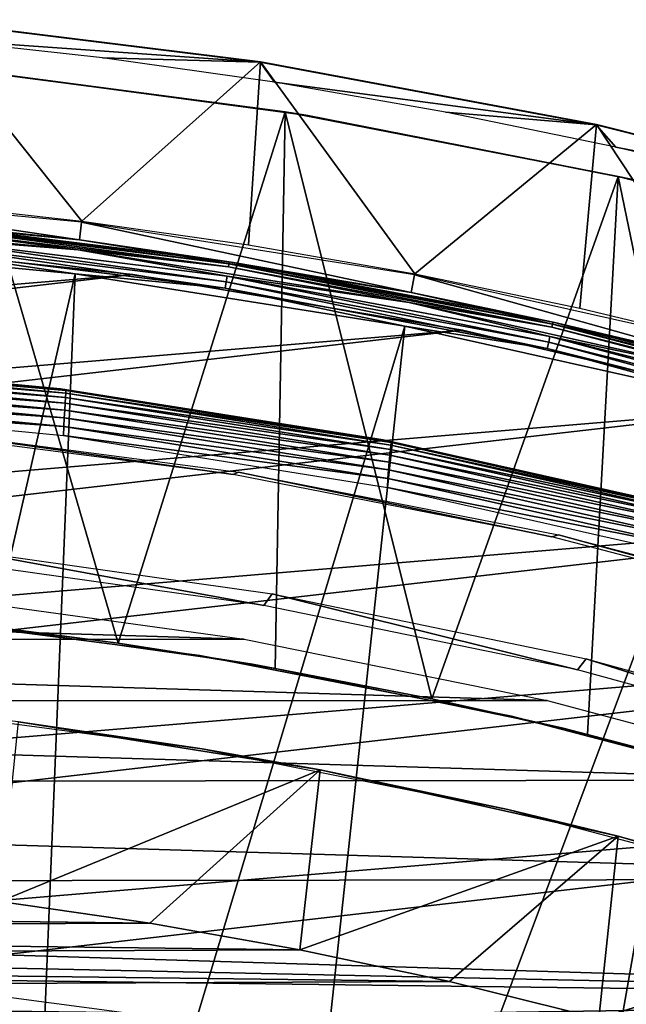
# Model space of a CAD drawing. Header units: millimetres. Extents: x -30.2 to 30.2, y -30.7 to 30.2.
# Tile 59 of 70: x 3.3 to 6.6, y 24.8 to 30.1. Entities that reach past the tile are written whole.
import ezdxf

# ---------------------------------------------------------------- set-up
doc = ezdxf.new("R2010")
doc.units = ezdxf.units.MM
doc.header["$LTSCALE"] = 65.185185
for name, color, linetype in [('1', 7, 'CONTINUOUS'), ('10', 7, 'CONTINUOUS'), ('13', 7, 'CONTINUOUS'), ('15', 7, 'CONTINUOUS'), ('16', 7, 'CONTINUOUS'), ('18', 7, 'CONTINUOUS'), ('20', 7, 'CONTINUOUS'), ('21', 7, 'CONTINUOUS'), ('28', 7, 'CONTINUOUS'), ('30', 7, 'CONTINUOUS'), ('31', 7, 'CONTINUOUS'), ('33', 7, 'CONTINUOUS'), ('35', 7, 'CONTINUOUS'), ('37', 7, 'CONTINUOUS'), ('41', 7, 'CONTINUOUS'), ('42', 7, 'CONTINUOUS'), ('5', 7, 'CONTINUOUS'), ('7', 7, 'CONTINUOUS'), ('9', 7, 'CONTINUOUS')]:
    doc.layers.add(name, color=color, linetype=linetype)

msp = doc.modelspace()

# ---------------------------------------------------------------- linework, layer by layer
at = {"layer": '1', "color": 251, "linetype": 'Continuous', "true_color": 0x4c4c4c}
for points in [[(2.9321, 27.1689, 4.2035), (2.9717, 27.2349, 0.1965), (4.6595, 26.9264, 4.2035), (2.9321, 27.1689, 4.2035)], [(2.9717, 27.2349, 0.1965), (4.7035, 26.9898, 0.1965), (4.6595, 26.9264, 4.2035), (2.9717, 27.2349, 0.1965)], [(4.6595, 26.9264, 4.2035), (4.7035, 26.9898, 0.1965), (6.3683, 26.5742, 4.2035), (4.6595, 26.9264, 4.2035)], [(4.7035, 26.9898, 0.1965), (6.4159, 26.6347, 0.1965), (6.3683, 26.5742, 4.2035), (4.7035, 26.9898, 0.1965)], [(6.3683, 26.5742, 4.2035), (6.4159, 26.6347, 0.1965), (8.0514, 26.1136, 4.2035), (6.3683, 26.5742, 4.2035)], [(6.4159, 26.6347, 0.1965), (8.1021, 26.1711, 0.1965), (8.0514, 26.1136, 4.2035), (6.4159, 26.6347, 0.1965)]]:
    msp.add_3dface(points, dxfattribs=at)
at = {"layer": '10', "color": 251, "linetype": 'Continuous', "true_color": 0x4c4c4c}
for points in [[(3.6533, 28.9186, 5.8165), (1.8302, 29.091, 5.8165), (2.6891, 29.0201, 5.8533), (3.6533, 28.9186, 5.8165)], [(1.8268, 29.0361, 5.9508), (3.6464, 28.8641, 5.9508), (2.6865, 28.9922, 5.9217), (1.8268, 29.0361, 5.9508)], [(2.6865, 28.9922, 5.9217), (4.4662, 28.7718, 5.9217), (2.6881, 29.0093, 5.8888), (2.6865, 28.9922, 5.9217)], [(2.6865, 28.9922, 5.9217), (3.6464, 28.8641, 5.9508), (4.4662, 28.7718, 5.9217), (2.6865, 28.9922, 5.9217)], [(2.6891, 29.0201, 5.8533), (2.6881, 29.0093, 5.8888), (4.4689, 28.7888, 5.8888), (2.6891, 29.0201, 5.8533)], [(2.6881, 29.0093, 5.8888), (4.4662, 28.7718, 5.9217), (4.4689, 28.7888, 5.8888), (2.6881, 29.0093, 5.8888)], [(4.4705, 28.7995, 5.8533), (3.6533, 28.9186, 5.8165), (2.6891, 29.0201, 5.8533), (4.4705, 28.7995, 5.8533)], [(4.4705, 28.7995, 5.8533), (2.6891, 29.0201, 5.8533), (4.4689, 28.7888, 5.8888), (4.4705, 28.7995, 5.8533)], [(5.4619, 28.6322, 5.8165), (3.6533, 28.9186, 5.8165), (4.4705, 28.7995, 5.8533), (5.4619, 28.6322, 5.8165)], [(3.6464, 28.8641, 5.9508), (5.4516, 28.5781, 5.9508), (4.4662, 28.7718, 5.9217), (3.6464, 28.8641, 5.9508)], [(4.4662, 28.7718, 5.9217), (6.229, 28.4423, 5.9217), (4.4689, 28.7888, 5.8888), (4.4662, 28.7718, 5.9217)], [(4.4662, 28.7718, 5.9217), (5.4516, 28.5781, 5.9508), (6.229, 28.4423, 5.9217), (4.4662, 28.7718, 5.9217)], [(4.4705, 28.7995, 5.8533), (4.4689, 28.7888, 5.8888), (6.2326, 28.4591, 5.8888), (4.4705, 28.7995, 5.8533)], [(4.4689, 28.7888, 5.8888), (6.229, 28.4423, 5.9217), (6.2326, 28.4591, 5.8888), (4.4689, 28.7888, 5.8888)], [(6.235, 28.4697, 5.8533), (5.4619, 28.6322, 5.8165), (4.4705, 28.7995, 5.8533), (6.235, 28.4697, 5.8533)], [(6.235, 28.4697, 5.8533), (4.4705, 28.7995, 5.8533), (6.2326, 28.4591, 5.8888), (6.235, 28.4697, 5.8533)], [(7.2489, 28.2327, 5.8165), (5.4619, 28.6322, 5.8165), (6.235, 28.4697, 5.8533), (7.2489, 28.2327, 5.8165)], [(5.4516, 28.5781, 5.9508), (7.2353, 28.1794, 5.9508), (6.229, 28.4423, 5.9217), (5.4516, 28.5781, 5.9508)], [(6.229, 28.4423, 5.9217), (7.9681, 28.0049, 5.9217), (6.2326, 28.4591, 5.8888), (6.229, 28.4423, 5.9217)], [(6.235, 28.4697, 5.8533), (6.2326, 28.4591, 5.8888), (7.9728, 28.0214, 5.8888), (6.235, 28.4697, 5.8533)], [(6.2326, 28.4591, 5.8888), (7.9681, 28.0049, 5.9217), (7.9728, 28.0214, 5.8888), (6.2326, 28.4591, 5.8888)], [(7.9757, 28.0318, 5.8533), (7.2489, 28.2327, 5.8165), (6.235, 28.4697, 5.8533), (7.9757, 28.0318, 5.8533)], [(7.9757, 28.0318, 5.8533), (6.235, 28.4697, 5.8533), (7.9728, 28.0214, 5.8888), (7.9757, 28.0318, 5.8533)], [(6.229, 28.4423, 5.9217), (7.2353, 28.1794, 5.9508), (7.9681, 28.0049, 5.9217), (6.229, 28.4423, 5.9217)]]:
    msp.add_3dface(points, dxfattribs=at)
at = {"layer": '13', "color": 251, "linetype": 'Continuous', "true_color": 0x4c4c4c}
for points in [[(-4.5749, 26.738, 4.4), (-2.8909, 26.9717, 4.4), (4.5519, 26.7419, 4.4), (-4.5749, 26.738, 4.4)], [(4.5519, 26.7419, 4.4), (-2.8909, 26.9717, 4.4), (2.8791, 26.9728, 4.4), (4.5519, 26.7419, 4.4)], [(-6.2366, 26.4, 4.4), (-4.5749, 26.738, 4.4), (6.2027, 26.4081, 4.4), (-6.2366, 26.4, 4.4)], [(6.2027, 26.4081, 4.4), (-4.5749, 26.738, 4.4), (4.5519, 26.7419, 4.4), (6.2027, 26.4081, 4.4)], [(-7.8777, 25.9579, 4.4), (-6.2366, 26.4, 4.4), (7.8321, 25.9728, 4.4), (-7.8777, 25.9579, 4.4)], [(7.8321, 25.9728, 4.4), (-6.2366, 26.4, 4.4), (6.2027, 26.4081, 4.4), (7.8321, 25.9728, 4.4)], [(-9.4936, 25.4109, 4.4), (-7.8777, 25.9579, 4.4), (9.4384, 25.4329, 4.4), (-9.4936, 25.4109, 4.4)], [(9.4384, 25.4329, 4.4), (-7.8777, 25.9579, 4.4), (7.8321, 25.9728, 4.4), (9.4384, 25.4329, 4.4)], [(11.0243, 24.7832, 4.4), (-9.4936, 25.4109, 4.4), (9.4384, 25.4329, 4.4), (11.0243, 24.7832, 4.4)], [(0.9006, 24.9999, 4.4), (-9.4936, 25.4109, 4.4), (11.0243, 24.7832, 4.4), (0.9006, 24.9999, 4.4)], [(2.5013, 24.8901, 4.4), (0.9006, 24.9999, 4.4), (11.0243, 24.7832, 4.4), (2.5013, 24.8901, 4.4)], [(4.0897, 24.6793, 4.4), (2.5013, 24.8901, 4.4), (11.0243, 24.7832, 4.4), (4.0897, 24.6793, 4.4)], [(12.5936, 24.0237, 4.4), (4.0897, 24.6793, 4.4), (11.0243, 24.7832, 4.4), (12.5936, 24.0237, 4.4)]]:
    msp.add_3dface(points, dxfattribs=at)
at = {"layer": '15', "color": 4, "linetype": 'Continuous'}
for points in [[(4.4912, 27.6392, -122.6017), (2.7362, 27.8677, -122.6017), (2.7606, 27.8838, -120.4956), (4.4912, 27.6392, -122.6017)], [(4.5213, 27.6529, -120.4956), (4.4912, 27.6392, -122.6017), (2.7606, 27.8838, -120.4956), (4.5213, 27.6529, -120.4956)], [(6.2282, 27.3003, -122.6017), (4.4912, 27.6392, -122.6017), (4.5213, 27.6529, -120.4956), (6.2282, 27.3003, -122.6017)], [(6.2638, 27.311, -120.4956), (6.2282, 27.3003, -122.6017), (4.5213, 27.6529, -120.4956), (6.2638, 27.311, -120.4956)], [(7.9403, 26.8523, -122.6017), (6.2282, 27.3003, -122.6017), (6.2638, 27.311, -120.4956), (7.9403, 26.8523, -122.6017)], [(7.9811, 26.8594, -120.4956), (7.9403, 26.8523, -122.6017), (6.2638, 27.311, -120.4956), (7.9811, 26.8594, -120.4956)]]:
    msp.add_3dface(points, dxfattribs=at)
at = {"layer": '16', "color": 4, "linetype": 'Continuous'}
for points in [[(2.7528, 29.1218, -0.1983), (3.6662, 29.021, -0.1983), (2.791, 30.1193, -119.7983), (2.7528, 29.1218, -0.1983)], [(2.791, 30.1193, -119.7983), (3.6662, 29.021, -0.1983), (4.6398, 29.8903, -119.7983), (2.791, 30.1193, -119.7983)], [(3.6662, 29.021, -0.1983), (4.576, 28.8915, -0.1983), (4.6398, 29.8903, -119.7983), (3.6662, 29.021, -0.1983)], [(4.576, 28.8915, -0.1983), (5.4812, 28.7335, -0.1983), (4.6398, 29.8903, -119.7983), (4.576, 28.8915, -0.1983)], [(4.6398, 29.8903, -119.7983), (5.4812, 28.7335, -0.1983), (6.4711, 29.548, -119.7983), (4.6398, 29.8903, -119.7983)], [(5.4812, 28.7335, -0.1983), (6.3811, 28.5472, -0.1983), (6.4711, 29.548, -119.7983), (5.4812, 28.7335, -0.1983)], [(6.3811, 28.5472, -0.1983), (7.2746, 28.3327, -0.1983), (6.4711, 29.548, -119.7983), (6.3811, 28.5472, -0.1983)], [(6.4711, 29.548, -119.7983), (7.2746, 28.3327, -0.1983), (8.2778, 29.0936, -119.7983), (6.4711, 29.548, -119.7983)]]:
    msp.add_3dface(points, dxfattribs=at)
at = {"layer": '18', "color": 4, "linetype": 'Continuous'}
for points in [[(4.9656, 26.0306, -120), (3.2222, 25.3122, -2), (3.3213, 26.291, -120), (4.9656, 26.0306, -120)], [(4.0377, 25.1946, -2), (3.2222, 25.3122, -2), (4.9656, 26.0306, -120), (4.0377, 25.1946, -2)], [(4.8545, 25.0487, -2), (4.0377, 25.1946, -2), (4.9656, 26.0306, -120), (4.8545, 25.0487, -2)], [(6.5903, 25.6675, -120), (4.8545, 25.0487, -2), (4.9656, 26.0306, -120), (6.5903, 25.6675, -120)], [(5.6711, 24.875, -2), (4.8545, 25.0487, -2), (6.5903, 25.6675, -120), (5.6711, 24.875, -2)], [(6.4847, 24.6744, -2), (5.6711, 24.875, -2), (6.5903, 25.6675, -120), (6.4847, 24.6744, -2)], [(8.189, 25.203, -120), (6.4847, 24.6744, -2), (6.5903, 25.6675, -120), (8.189, 25.203, -120)], [(7.2929, 24.4476, -2), (6.4847, 24.6744, -2), (8.189, 25.203, -120), (7.2929, 24.4476, -2)]]:
    msp.add_3dface(points, dxfattribs=at)
at = {"layer": '20', "color": 4, "linetype": 'Continuous'}
for points in [[(-4.241, 25.1611, -2), (-3.4261, 25.2854, -2), (4.0377, 25.1946, -2), (-4.241, 25.1611, -2)], [(-3.4261, 25.2854, -2), (3.2222, 25.3122, -2), (4.0377, 25.1946, -2), (-3.4261, 25.2854, -2)], [(-4.241, 25.1611, -2), (4.0377, 25.1946, -2), (4.8545, 25.0487, -2), (-4.241, 25.1611, -2)], [(-5.0574, 25.0081, -2), (-4.241, 25.1611, -2), (4.8545, 25.0487, -2), (-5.0574, 25.0081, -2)], [(-5.0574, 25.0081, -2), (4.8545, 25.0487, -2), (5.6711, 24.875, -2), (-5.0574, 25.0081, -2)], [(-5.8736, 24.8272, -2), (-5.0574, 25.0081, -2), (5.6711, 24.875, -2), (-5.8736, 24.8272, -2)], [(-5.8736, 24.8272, -2), (5.6711, 24.875, -2), (6.4847, 24.6744, -2), (-5.8736, 24.8272, -2)], [(-6.6869, 24.6193, -2), (-5.8736, 24.8272, -2), (6.4847, 24.6744, -2), (-6.6869, 24.6193, -2)]]:
    msp.add_3dface(points, dxfattribs=at)
at = {"layer": '21', "color": 4, "linetype": 'Continuous'}
for points in [[(4.3232, 26.145, -122.8), (3.3213, 26.291, -120), (2.6426, 26.3679, -122.8), (4.3232, 26.145, -122.8)], [(4.9656, 26.0306, -120), (3.3213, 26.291, -120), (4.3232, 26.145, -122.8), (4.9656, 26.0306, -120)], [(5.9888, 25.8144, -122.8), (4.9656, 26.0306, -120), (4.3232, 26.145, -122.8), (5.9888, 25.8144, -122.8)], [(6.5903, 25.6675, -120), (4.9656, 26.0306, -120), (5.9888, 25.8144, -122.8), (6.5903, 25.6675, -120)], [(7.6311, 25.3775, -122.8), (6.5903, 25.6675, -120), (5.9888, 25.8144, -122.8), (7.6311, 25.3775, -122.8)], [(8.189, 25.203, -120), (6.5903, 25.6675, -120), (7.6311, 25.3775, -122.8), (8.189, 25.203, -120)]]:
    msp.add_3dface(points, dxfattribs=at)
at = {"layer": '28', "color": 251, "linetype": 'Continuous', "true_color": 0x4c4c4c}
for points in [[(4.6396, 29.8885, -120.2035), (2.8373, 30.0158, -125.7544), (2.7908, 30.1174, -120.2035), (4.6396, 29.8885, -120.2035)], [(3.7787, 29.9118, -125.7544), (2.8373, 30.0158, -125.7544), (4.6396, 29.8885, -120.2035), (3.7787, 29.9118, -125.7544)], [(4.7164, 29.7784, -125.7544), (3.7787, 29.9118, -125.7544), (4.6396, 29.8885, -120.2035), (4.7164, 29.7784, -125.7544)], [(6.4707, 29.5462, -120.2035), (4.7164, 29.7784, -125.7544), (4.6396, 29.8885, -120.2035), (6.4707, 29.5462, -120.2035)], [(5.6495, 29.6155, -125.7544), (4.7164, 29.7784, -125.7544), (6.4707, 29.5462, -120.2035), (5.6495, 29.6155, -125.7544)], [(6.5769, 29.4235, -125.7544), (5.6495, 29.6155, -125.7544), (6.4707, 29.5462, -120.2035), (6.5769, 29.4235, -125.7544)], [(8.2773, 29.0918, -120.2035), (6.5769, 29.4235, -125.7544), (6.4707, 29.5462, -120.2035), (8.2773, 29.0918, -120.2035)], [(7.4979, 29.2024, -125.7544), (6.5769, 29.4235, -125.7544), (8.2773, 29.0918, -120.2035), (7.4979, 29.2024, -125.7544)]]:
    msp.add_3dface(points, dxfattribs=at)
at = {"layer": '30', "color": 251, "linetype": 'Continuous', "true_color": 0x4c4c4c}
for points in [[(1.7789, 28.2748, -123.9544), (1.7935, 28.2684, -124.0022), (3.5508, 28.1073, -123.9544), (1.7789, 28.2748, -123.9544)], [(1.7931, 28.2537, -124.0485), (1.7925, 28.2303, -124.091), (3.579, 28.0834, -124.0485), (1.7931, 28.2537, -124.0485)], [(1.7935, 28.2684, -124.0022), (1.7931, 28.2537, -124.0485), (3.5799, 28.0981, -124.0022), (1.7935, 28.2684, -124.0022)], [(1.7931, 28.2537, -124.0485), (3.579, 28.0834, -124.0485), (3.5799, 28.0981, -124.0022), (1.7931, 28.2537, -124.0485)], [(1.7935, 28.2684, -124.0022), (3.5799, 28.0981, -124.0022), (3.5508, 28.1073, -123.9544), (1.7935, 28.2684, -124.0022)], [(1.7916, 28.1992, -124.1282), (1.7905, 28.1615, -124.1587), (3.5759, 28.0289, -124.1282), (1.7916, 28.1992, -124.1282)], [(1.7925, 28.2303, -124.091), (1.7916, 28.1992, -124.1282), (3.5777, 28.06, -124.091), (1.7925, 28.2303, -124.091)], [(1.7916, 28.1992, -124.1282), (3.5759, 28.0289, -124.1282), (3.5777, 28.06, -124.091), (1.7916, 28.1992, -124.1282)], [(1.7925, 28.2303, -124.091), (3.5777, 28.06, -124.091), (3.579, 28.0834, -124.0485), (1.7925, 28.2303, -124.091)], [(1.7905, 28.1615, -124.1587), (1.7893, 28.1186, -124.1814), (3.5738, 27.9911, -124.1587), (1.7905, 28.1615, -124.1587)], [(1.7905, 28.1615, -124.1587), (3.5738, 27.9911, -124.1587), (3.5759, 28.0289, -124.1282), (1.7905, 28.1615, -124.1587)], [(1.7893, 28.1186, -124.1814), (1.788, 28.0721, -124.1953), (3.5714, 27.9482, -124.1814), (1.7893, 28.1186, -124.1814)], [(1.7893, 28.1186, -124.1814), (3.5714, 27.9482, -124.1814), (3.5738, 27.9911, -124.1587), (1.7893, 28.1186, -124.1814)], [(3.5508, 28.1073, -123.9544), (3.5799, 28.0981, -124.0022), (5.3086, 27.8289, -123.9544), (3.5508, 28.1073, -123.9544)], [(3.579, 28.0834, -124.0485), (3.5777, 28.06, -124.091), (5.3506, 27.8003, -124.0485), (3.579, 28.0834, -124.0485)], [(3.5799, 28.0981, -124.0022), (3.579, 28.0834, -124.0485), (5.3519, 27.815, -124.0022), (3.5799, 28.0981, -124.0022)], [(3.579, 28.0834, -124.0485), (5.3506, 27.8003, -124.0485), (5.3519, 27.815, -124.0022), (3.579, 28.0834, -124.0485)], [(3.5799, 28.0981, -124.0022), (5.3519, 27.815, -124.0022), (5.3086, 27.8289, -123.9544), (3.5799, 28.0981, -124.0022)], [(3.5688, 27.9017, -124.1953), (1.788, 28.0721, -124.1953), (1.7879, 28.0238, -124.2), (3.5688, 27.9017, -124.1953)], [(3.5677, 27.8532, -124.2), (3.5688, 27.9017, -124.1953), (1.7879, 28.0238, -124.2), (3.5677, 27.8532, -124.2)], [(1.788, 28.0721, -124.1953), (3.5688, 27.9017, -124.1953), (3.5714, 27.9482, -124.1814), (1.788, 28.0721, -124.1953)], [(3.5759, 28.0289, -124.1282), (3.5738, 27.9911, -124.1587), (5.3459, 27.7457, -124.1282), (3.5759, 28.0289, -124.1282)], [(3.5777, 28.06, -124.091), (3.5759, 28.0289, -124.1282), (5.3486, 27.7769, -124.091), (3.5777, 28.06, -124.091)], [(3.5759, 28.0289, -124.1282), (5.3459, 27.7457, -124.1282), (5.3486, 27.7769, -124.091), (3.5759, 28.0289, -124.1282)], [(3.5777, 28.06, -124.091), (5.3486, 27.7769, -124.091), (5.3506, 27.8003, -124.0485), (3.5777, 28.06, -124.091)], [(3.5738, 27.9911, -124.1587), (3.5714, 27.9482, -124.1814), (5.3427, 27.7079, -124.1587), (3.5738, 27.9911, -124.1587)], [(3.5738, 27.9911, -124.1587), (5.3427, 27.7079, -124.1587), (5.3459, 27.7457, -124.1282), (3.5738, 27.9911, -124.1587)], [(3.5714, 27.9482, -124.1814), (3.5688, 27.9017, -124.1953), (5.3391, 27.665, -124.1814), (3.5714, 27.9482, -124.1814)], [(3.5714, 27.9482, -124.1814), (5.3391, 27.665, -124.1814), (5.3427, 27.7079, -124.1587), (3.5714, 27.9482, -124.1814)], [(5.3352, 27.6184, -124.1953), (3.5688, 27.9017, -124.1953), (3.5677, 27.8532, -124.2), (5.3352, 27.6184, -124.1953)], [(3.5688, 27.9017, -124.1953), (5.3352, 27.6184, -124.1953), (5.3391, 27.665, -124.1814), (3.5688, 27.9017, -124.1953)], [(5.333, 27.5697, -124.2), (5.3352, 27.6184, -124.1953), (3.5677, 27.8532, -124.2), (5.333, 27.5697, -124.2)], [(5.3086, 27.8289, -123.9544), (5.3519, 27.815, -124.0022), (7.0456, 27.4406, -123.9544), (5.3086, 27.8289, -123.9544)], [(5.3519, 27.815, -124.0022), (5.3506, 27.8003, -124.0485), (7.1024, 27.4203, -124.0022), (5.3519, 27.815, -124.0022)], [(5.3519, 27.815, -124.0022), (7.1024, 27.4203, -124.0022), (7.0456, 27.4406, -123.9544), (5.3519, 27.815, -124.0022)], [(5.3486, 27.7769, -124.091), (5.3459, 27.7457, -124.1282), (7.098, 27.3822, -124.091), (5.3486, 27.7769, -124.091)], [(5.3506, 27.8003, -124.0485), (5.3486, 27.7769, -124.091), (7.1006, 27.4056, -124.0485), (5.3506, 27.8003, -124.0485)], [(5.3486, 27.7769, -124.091), (7.098, 27.3822, -124.091), (7.1006, 27.4056, -124.0485), (5.3486, 27.7769, -124.091)], [(5.3506, 27.8003, -124.0485), (7.1006, 27.4056, -124.0485), (7.1024, 27.4203, -124.0022), (5.3506, 27.8003, -124.0485)], [(5.3427, 27.7079, -124.1587), (5.3391, 27.665, -124.1814), (7.0901, 27.3131, -124.1587), (5.3427, 27.7079, -124.1587)], [(5.3459, 27.7457, -124.1282), (5.3427, 27.7079, -124.1587), (7.0944, 27.351, -124.1282), (5.3459, 27.7457, -124.1282)], [(5.3427, 27.7079, -124.1587), (7.0901, 27.3131, -124.1587), (7.0944, 27.351, -124.1282), (5.3427, 27.7079, -124.1587)], [(5.3459, 27.7457, -124.1282), (7.0944, 27.351, -124.1282), (7.098, 27.3822, -124.091), (5.3459, 27.7457, -124.1282)], [(5.3391, 27.665, -124.1814), (5.3352, 27.6184, -124.1953), (7.0852, 27.27, -124.1814), (5.3391, 27.665, -124.1814)], [(5.3391, 27.665, -124.1814), (7.0852, 27.27, -124.1814), (7.0901, 27.3131, -124.1587), (5.3391, 27.665, -124.1814)], [(7.0799, 27.2234, -124.1953), (5.3352, 27.6184, -124.1953), (5.333, 27.5697, -124.2), (7.0799, 27.2234, -124.1953)], [(5.3352, 27.6184, -124.1953), (7.0799, 27.2234, -124.1953), (7.0852, 27.27, -124.1814), (5.3352, 27.6184, -124.1953)], [(7.0766, 27.1744, -124.2), (7.0799, 27.2234, -124.1953), (5.333, 27.5697, -124.2), (7.0766, 27.1744, -124.2)]]:
    msp.add_3dface(points, dxfattribs=at)
at = {"layer": '31', "color": 251, "linetype": 'Continuous', "true_color": 0x4c4c4c}
for points in [[(2.5926, 26.8752, -126), (4.3092, 26.6539, -126), (2.5926, 26.8752, -124.2), (2.5926, 26.8752, -126)], [(2.5926, 26.8752, -124.2), (4.3092, 26.6539, -126), (4.3092, 26.6539, -124.2), (2.5926, 26.8752, -124.2)], [(4.3092, 26.6539, -126), (6.0081, 26.3231, -126), (4.3092, 26.6539, -124.2), (4.3092, 26.6539, -126)], [(4.3092, 26.6539, -124.2), (6.0081, 26.3231, -126), (6.0081, 26.3231, -124.2), (4.3092, 26.6539, -124.2)], [(6.0081, 26.3231, -126), (7.6822, 25.884, -126), (6.0081, 26.3231, -124.2), (6.0081, 26.3231, -126)], [(6.0081, 26.3231, -124.2), (7.6822, 25.884, -126), (7.6822, 25.884, -124.2), (6.0081, 26.3231, -124.2)]]:
    msp.add_3dface(points, dxfattribs=at)
at = {"layer": '33', "color": 251, "linetype": 'Continuous', "true_color": 0x4c4c4c}
for points in [[(2.9529, 29.8542, -526), (3.0669, 29.8428, -126), (4.7744, 29.6166, -526), (2.9529, 29.8542, -526)], [(3.0669, 29.8428, -126), (4.8992, 29.5973, -126), (4.7744, 29.6166, -526), (3.0669, 29.8428, -126)], [(4.7744, 29.6166, -526), (4.8992, 29.5973, -126), (6.5906, 29.2653, -526), (4.7744, 29.6166, -526)], [(4.8992, 29.5973, -126), (6.7142, 29.239, -126), (6.5906, 29.2653, -526), (4.8992, 29.5973, -126)], [(6.5906, 29.2653, -526), (6.7142, 29.239, -126), (8.3818, 28.8044, -526), (6.5906, 29.2653, -526)]]:
    msp.add_3dface(points, dxfattribs=at)
at = {"layer": '35', "color": 251, "linetype": 'Continuous', "true_color": 0x4c4c4c}
for points in [[(3.0109, 26.8315, -526), (3.8656, 26.7212, -526), (2.8857, 26.8453, -126), (3.0109, 26.8315, -526)], [(2.8857, 26.8453, -126), (3.8656, 26.7212, -526), (4.5977, 26.6057, -126), (2.8857, 26.8453, -126)], [(3.8656, 26.7212, -526), (4.7211, 26.5825, -526), (4.5977, 26.6057, -126), (3.8656, 26.7212, -526)], [(4.7211, 26.5825, -526), (5.5746, 26.4161, -526), (4.5977, 26.6057, -126), (4.7211, 26.5825, -526)], [(4.5977, 26.6057, -126), (5.5746, 26.4161, -526), (6.2908, 26.2569, -126), (4.5977, 26.6057, -126)], [(5.5746, 26.4161, -526), (6.4232, 26.2226, -526), (6.2908, 26.2569, -126), (5.5746, 26.4161, -526)], [(6.4232, 26.2226, -526), (7.2644, 26.0028, -526), (6.2908, 26.2569, -126), (6.4232, 26.2226, -526)], [(6.2908, 26.2569, -126), (7.2644, 26.0028, -526), (7.958, 25.8006, -126), (6.2908, 26.2569, -126)]]:
    msp.add_3dface(points, dxfattribs=at)
at = {"layer": '37', "color": 251, "linetype": 'Continuous', "true_color": 0x4c4c4c}
for points in [[(2.9529, 29.8542, -526), (4.7744, 29.6166, -526), (3.8656, 26.7212, -526), (2.9529, 29.8542, -526)], [(2.9529, 29.8542, -526), (3.8656, 26.7212, -526), (3.0109, 26.8315, -526), (2.9529, 29.8542, -526)], [(4.7744, 29.6166, -526), (4.7211, 26.5825, -526), (3.8656, 26.7212, -526), (4.7744, 29.6166, -526)], [(4.7744, 29.6166, -526), (5.5746, 26.4161, -526), (4.7211, 26.5825, -526), (4.7744, 29.6166, -526)], [(4.7744, 29.6166, -526), (6.5906, 29.2653, -526), (5.5746, 26.4161, -526), (4.7744, 29.6166, -526)], [(6.5906, 29.2653, -526), (6.4232, 26.2226, -526), (5.5746, 26.4161, -526), (6.5906, 29.2653, -526)], [(6.5906, 29.2653, -526), (7.2644, 26.0028, -526), (6.4232, 26.2226, -526), (6.5906, 29.2653, -526)], [(6.5906, 29.2653, -526), (8.3818, 28.8044, -526), (7.2644, 26.0028, -526), (6.5906, 29.2653, -526)]]:
    msp.add_3dface(points, dxfattribs=at)
at = {"layer": '41', "linetype": 'Continuous'}
for points in [[(2.134, 28.9214, -528), (3.9457, 28.7303, -528), (-8.6626, 27.676, -528), (2.134, 28.9214, -528)], [(3.9457, 28.7303, -528), (5.7419, 28.4259, -528), (-10.3832, 27.0775, -528), (3.9457, 28.7303, -528)], [(-8.6626, 27.676, -528), (3.9457, 28.7303, -528), (-10.3832, 27.0775, -528), (-8.6626, 27.676, -528)], [(5.7419, 28.4259, -528), (7.5155, 28.0092, -528), (-12.063, 26.372, -528), (5.7419, 28.4259, -528)], [(-10.3832, 27.0775, -528), (5.7419, 28.4259, -528), (-12.063, 26.372, -528), (-10.3832, 27.0775, -528)], [(7.5155, 28.0092, -528), (9.2594, 27.4821, -528), (-13.6951, 25.5625, -528), (7.5155, 28.0092, -528)], [(-12.063, 26.372, -528), (7.5155, 28.0092, -528), (-13.6951, 25.5625, -528), (-12.063, 26.372, -528)], [(9.2594, 27.4821, -528), (10.9667, 26.8465, -528), (-15.2732, 24.6522, -528), (9.2594, 27.4821, -528)], [(-13.6951, 25.5625, -528), (9.2594, 27.4821, -528), (-15.2732, 24.6522, -528), (-13.6951, 25.5625, -528)], [(10.9667, 26.8465, -528), (12.6308, 26.1048, -528), (-16.7909, 23.6446, -528), (10.9667, 26.8465, -528)], [(-15.2732, 24.6522, -528), (10.9667, 26.8465, -528), (-16.7909, 23.6446, -528), (-15.2732, 24.6522, -528)], [(12.6308, 26.1048, -528), (14.245, 25.2602, -528), (-18.2425, 22.5436, -528), (12.6308, 26.1048, -528)], [(-16.7909, 23.6446, -528), (12.6308, 26.1048, -528), (-18.2425, 22.5436, -528), (-16.7909, 23.6446, -528)], [(14.245, 25.2602, -528), (15.803, 24.316, -528), (-19.622, 21.3536, -528), (14.245, 25.2602, -528)], [(-18.2425, 22.5436, -528), (14.245, 25.2602, -528), (-19.622, 21.3536, -528), (-18.2425, 22.5436, -528)]]:
    msp.add_3dface(points, dxfattribs=at)
at = {"layer": '42', "linetype": 'Continuous'}
for points in [[(3.9457, 28.7303, -528), (2.134, 28.9214, -528), (3.9457, 28.7303, -526), (3.9457, 28.7303, -528)], [(3.9457, 28.7303, -526), (2.134, 28.9214, -528), (2.134, 28.9214, -526), (3.9457, 28.7303, -526)], [(5.7419, 28.4259, -528), (3.9457, 28.7303, -528), (5.7419, 28.4259, -526), (5.7419, 28.4259, -528)], [(5.7419, 28.4259, -526), (3.9457, 28.7303, -528), (3.9457, 28.7303, -526), (5.7419, 28.4259, -526)], [(7.5155, 28.0092, -528), (5.7419, 28.4259, -528), (7.5155, 28.0092, -526), (7.5155, 28.0092, -528)], [(7.5155, 28.0092, -526), (5.7419, 28.4259, -528), (5.7419, 28.4259, -526), (7.5155, 28.0092, -526)]]:
    msp.add_3dface(points, dxfattribs=at)
at = {"layer": '5', "color": 251, "linetype": 'Continuous', "true_color": 0x4c4c4c}
for points in [[(3.6299, 28.7338, 6.0125), (1.8185, 28.905, 6.0125), (2.0062, 21.6507, 6.4437), (3.6299, 28.7338, 6.0125)], [(3.3353, 21.4861, 6.4437), (3.6299, 28.7338, 6.0125), (2.0062, 21.6507, 6.4437), (3.3353, 21.4861, 6.4437)], [(5.427, 28.4491, 6.0125), (3.6299, 28.7338, 6.0125), (3.3353, 21.4861, 6.4437), (5.427, 28.4491, 6.0125)], [(4.6516, 21.24, 6.4437), (5.427, 28.4491, 6.0125), (3.3353, 21.4861, 6.4437), (4.6516, 21.24, 6.4437)], [(7.2026, 28.0522, 6.0125), (5.427, 28.4491, 6.0125), (4.6516, 21.24, 6.4437), (7.2026, 28.0522, 6.0125)], [(5.9504, 20.9134, 6.4437), (7.2026, 28.0522, 6.0125), (4.6516, 21.24, 6.4437), (5.9504, 20.9134, 6.4437)], [(8.9498, 27.5446, 6.0125), (7.2026, 28.0522, 6.0125), (5.9504, 20.9134, 6.4437), (8.9498, 27.5446, 6.0125)], [(7.2265, 20.5074, 6.4437), (8.9498, 27.5446, 6.0125), (5.9504, 20.9134, 6.4437), (7.2265, 20.5074, 6.4437)]]:
    msp.add_3dface(points, dxfattribs=at)
at = {"layer": '7', "color": 251, "linetype": 'Continuous', "true_color": 0x4c4c4c}
for points in [[(3.6533, 28.9186, 5.8165), (1.8364, 29.1887, 0.2035), (1.8302, 29.091, 5.8165), (3.6533, 28.9186, 5.8165)], [(3.6656, 29.0158, 0.2035), (1.8364, 29.1887, 0.2035), (3.6533, 28.9186, 5.8165), (3.6656, 29.0158, 0.2035)], [(5.4619, 28.6322, 5.8165), (3.6656, 29.0158, 0.2035), (3.6533, 28.9186, 5.8165), (5.4619, 28.6322, 5.8165)], [(5.4802, 28.7284, 0.2035), (3.6656, 29.0158, 0.2035), (5.4619, 28.6322, 5.8165), (5.4802, 28.7284, 0.2035)], [(7.2489, 28.2327, 5.8165), (5.4802, 28.7284, 0.2035), (5.4619, 28.6322, 5.8165), (7.2489, 28.2327, 5.8165)], [(7.2733, 28.3276, 0.2035), (5.4802, 28.7284, 0.2035), (7.2489, 28.2327, 5.8165), (7.2733, 28.3276, 0.2035)]]:
    msp.add_3dface(points, dxfattribs=at)
at = {"layer": '9', "color": 251, "linetype": 'Continuous', "true_color": 0x4c4c4c}
for points in [[(1.8268, 29.0361, 5.9508), (2.6818, 28.9416, 5.9751), (3.6464, 28.8641, 5.9508), (1.8268, 29.0361, 5.9508)], [(2.6789, 28.9098, 5.994), (4.4535, 28.69, 5.994), (2.6818, 28.9416, 5.9751), (2.6789, 28.9098, 5.994)], [(2.6818, 28.9416, 5.9751), (4.4535, 28.69, 5.994), (4.4584, 28.7216, 5.9751), (2.6818, 28.9416, 5.9751)], [(2.6818, 28.9416, 5.9751), (4.4584, 28.7216, 5.9751), (3.6464, 28.8641, 5.9508), (2.6818, 28.9416, 5.9751)], [(1.8185, 28.905, 6.0125), (3.6299, 28.7338, 6.0125), (2.6757, 28.875, 6.0066), (1.8185, 28.905, 6.0125)], [(2.6757, 28.875, 6.0066), (4.4482, 28.6555, 6.0066), (2.6789, 28.9098, 5.994), (2.6757, 28.875, 6.0066)], [(2.6789, 28.9098, 5.994), (4.4482, 28.6555, 6.0066), (4.4535, 28.69, 5.994), (2.6789, 28.9098, 5.994)], [(2.6757, 28.875, 6.0066), (3.6299, 28.7338, 6.0125), (4.4482, 28.6555, 6.0066), (2.6757, 28.875, 6.0066)], [(3.6464, 28.8641, 5.9508), (4.4584, 28.7216, 5.9751), (5.4516, 28.5781, 5.9508), (3.6464, 28.8641, 5.9508)], [(3.6299, 28.7338, 6.0125), (5.427, 28.4491, 6.0125), (4.4482, 28.6555, 6.0066), (3.6299, 28.7338, 6.0125)], [(4.4535, 28.69, 5.994), (6.2113, 28.3614, 5.994), (4.4584, 28.7216, 5.9751), (4.4535, 28.69, 5.994)], [(4.4584, 28.7216, 5.9751), (6.2113, 28.3614, 5.994), (6.2181, 28.3927, 5.9751), (4.4584, 28.7216, 5.9751)], [(4.4584, 28.7216, 5.9751), (6.2181, 28.3927, 5.9751), (5.4516, 28.5781, 5.9508), (4.4584, 28.7216, 5.9751)], [(4.4482, 28.6555, 6.0066), (6.2038, 28.3274, 6.0066), (4.4535, 28.69, 5.994), (4.4482, 28.6555, 6.0066)], [(4.4535, 28.69, 5.994), (6.2038, 28.3274, 6.0066), (6.2113, 28.3614, 5.994), (4.4535, 28.69, 5.994)], [(4.4482, 28.6555, 6.0066), (5.427, 28.4491, 6.0125), (6.2038, 28.3274, 6.0066), (4.4482, 28.6555, 6.0066)], [(5.4516, 28.5781, 5.9508), (6.2181, 28.3927, 5.9751), (7.2353, 28.1794, 5.9508), (5.4516, 28.5781, 5.9508)], [(5.427, 28.4491, 6.0125), (7.2026, 28.0522, 6.0125), (6.2038, 28.3274, 6.0066), (5.427, 28.4491, 6.0125)], [(6.2038, 28.3274, 6.0066), (7.9359, 27.8917, 6.0066), (6.2113, 28.3614, 5.994), (6.2038, 28.3274, 6.0066)], [(6.2113, 28.3614, 5.994), (7.9454, 27.9253, 5.994), (6.2181, 28.3927, 5.9751), (6.2113, 28.3614, 5.994)], [(6.2113, 28.3614, 5.994), (7.9359, 27.8917, 6.0066), (7.9454, 27.9253, 5.994), (6.2113, 28.3614, 5.994)], [(6.2181, 28.3927, 5.9751), (7.9454, 27.9253, 5.994), (7.9542, 27.956, 5.9751), (6.2181, 28.3927, 5.9751)], [(6.2181, 28.3927, 5.9751), (7.9542, 27.956, 5.9751), (7.2353, 28.1794, 5.9508), (6.2181, 28.3927, 5.9751)], [(6.2038, 28.3274, 6.0066), (7.2026, 28.0522, 6.0125), (7.9359, 27.8917, 6.0066), (6.2038, 28.3274, 6.0066)]]:
    msp.add_3dface(points, dxfattribs=at)

doc.saveas('drawing.dxf')
